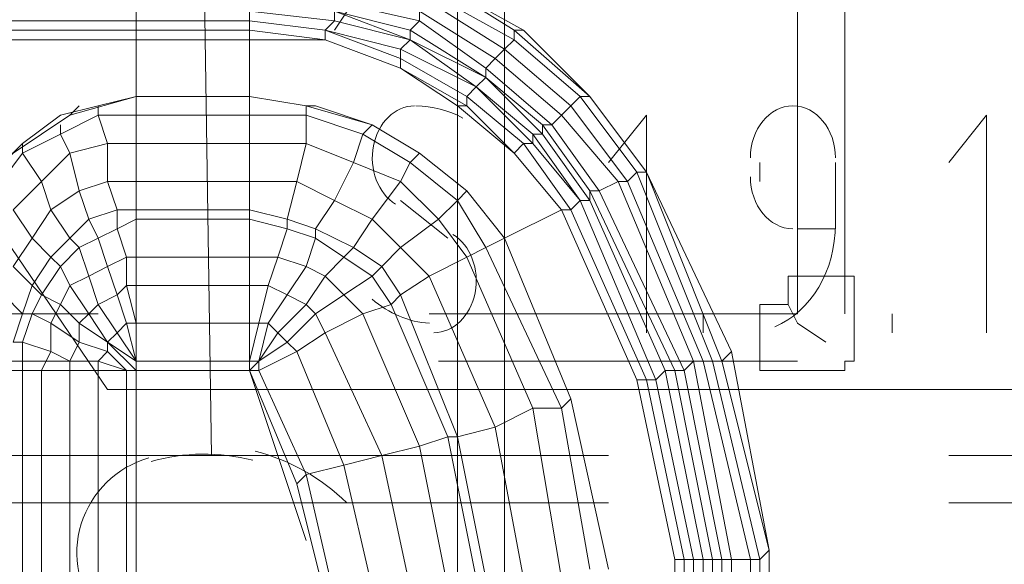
# Model space of a CAD drawing. Header units: millimetres. Extents: x 413 to 305578, y 115 to 38116.
# Tile 134 of 194: x 99612 to 100027, y 15679 to 15909. Entities that reach past the tile are written whole.
import ezdxf

# ---------------------------------------------------------------- set-up
doc = ezdxf.new("R2010")
doc.units = ezdxf.units.MM
doc.layers.add('PDF _0', color=1, linetype='Continuous')
doc.layers.add('PDF _PD-Socket Text', color=1, linetype='Continuous')
for name, color, linetype, true_color in [('PDF _PD-Lighting', 7, 'Continuous', 0xb80000), ('PDF _PD-Switches', 7, 'Continuous', 0x37dd00), ('PDF$_59-60$-$Floor$Plan$-$В_Этаж$02_Сводный$A-DETL-MBND', 7, 'Continuous', 0xdd3700), ('PDF$_V$line_ifc_RVT-1-В_Этаж$02_Сводный$M-EQPM', 7, 'Continuous', 0xbababa)]:
    doc.layers.add(name, color=color, linetype=linetype, true_color=true_color)

msp = doc.modelspace()

# ---------------------------------------------------------------- linework, layer by layer
at = {"layer": 'PDF _0', "lineweight": 0}
msp.add_lwpolyline([(99505.93, 15963.84), (99649.18, 15752.94), (99748.66, 15752.94), (100532.57, 15752.94)], dxfattribs=at)
at = {"layer": 'PDF _PD-Lighting', "lineweight": 0}
msp.add_lwpolyline([(99688.98, 15983.74), (99692.96, 15725.09)], dxfattribs=at)
for centre, radius, start, end in [((99677.97, 15683.95), 41.78, 105.974, 219.5673), ((99689.91, 15644.15), 81.57, 75.5475, 105.9742), ((99689.91, 15644.15), 85.55, 45.5439, 75.5475)]:
    msp.add_arc(centre, radius, start, end, dxfattribs=at)
at = {"layer": 'PDF _PD-Socket Text', "lineweight": 0}
for points in [[(99876, 15776.82), (99876, 15868.34), (99860.08, 15848.45)], [(100019.25, 15776.82), (100019.25, 15868.34), (100003.33, 15848.45)], [(99923.75, 15848.45), (99923.75, 15840.49)], [(99939.67, 15820.59), (99955.58, 15820.59), (99955.58, 15848.45)], [(99772.54, 15832.53), (99792.44, 15816.61)], [(99899.87, 15776.82), (99899.87, 15784.78)], [(99979.46, 15776.82), (99979.46, 15784.78)]]:
    msp.add_lwpolyline(points, dxfattribs=at)
msp.add_arc((99778.3, 15829.03), 43.29, 61.8485, 89.0803, dxfattribs=at)
for points in [[(99778.43, 15872.32), (99770.16, 15872.28), (99762.99, 15865.32), (99761.08, 15855.48)], [(99937.68, 15872.32), (99927.79, 15872.32), (99919.77, 15862.52), (99919.77, 15850.43)], [(99955.58, 15850.43), (99955.58, 15862.52), (99947.57, 15872.32), (99937.68, 15872.32)], [(99761.08, 15855.48), (99759.18, 15845.64), (99763.03, 15835.49), (99770.41, 15830.92)], [(99919.77, 15842.48), (99919.77, 15830.39), (99927.79, 15820.59), (99937.68, 15820.59)], [(99930.09, 15779.31), (99945.34, 15785.67), (99955.58, 15803.05), (99955.58, 15822.58)], [(99803.89, 15793.66), (99805.8, 15803.5), (99801.94, 15813.65), (99794.56, 15818.22)], [(99760.5, 15790.99), (99767.62, 15784.8), (99775.99, 15781.28), (99784.63, 15780.85)], [(99786.54, 15776.82), (99794.81, 15776.86), (99801.99, 15783.82), (99803.89, 15793.66)]]:
    msp.add_open_spline(points, degree=3, dxfattribs=at)
at = {"layer": 'PDF _PD-Switches', "lineweight": 0}
msp.add_lwpolyline([(99625.31, 16079.24), (99613.37, 16031.49), (99768.56, 15939.97), (99744.69, 15904.15)], dxfattribs=at)
at = {"layer": 'PDF$_59-60$-$Floor$Plan$-$В_Этаж$02_Сводный$A-DETL-MBND', "color": 220, "lineweight": 0, "true_color": 0xff00bf}
for points in [[(99796.41, 16007.61), (99796.41, 15661.42)], [(99816.31, 15661.42), (99816.31, 15999.65)]]:
    msp.add_lwpolyline(points, dxfattribs=at)
at = {"layer": 'PDF$_59-60$-$Floor$Plan$-$В_Этаж$02_Сводный$A-DETL-MBND', "color": 150, "lineweight": 0, "true_color": 0x007fff}
for points in [[(99939.67, 15995.68), (99939.67, 15784.78), (99784.48, 15784.78)], [(99959.56, 15784.78), (99959.56, 15987.72)], [(99951.6, 15772.84), (99939.67, 15780.8), (99935.69, 15788.76)], [(99645.2, 15784.78), (99490.02, 15784.78)], [(99494, 15764.88), (99645.2, 15764.88)], [(99788.46, 15764.88), (99939.67, 15764.88)], [(99860.08, 15725.09), (99513.89, 15725.09)], [(100349.52, 15725.09), (100003.33, 15725.09)], [(99513.89, 15705.19), (99860.08, 15705.19)], [(100003.33, 15705.19), (100349.52, 15705.19)]]:
    msp.add_lwpolyline(points, dxfattribs=at)
msp.add_lwpolyline([(99963.54, 15800.69), (99935.69, 15800.69), (99935.69, 15788.76), (99923.75, 15788.76), (99923.75, 15760.9), (99951.6, 15760.9), (99955.58, 15760.9), (99959.56, 15760.9), (99959.56, 15764.88), (99963.54, 15764.88), (99963.54, 15768.86), (99963.54, 15772.84)], close=True, dxfattribs=at)
at = {"layer": 'PDF$_V$line_ifc_RVT-1-В_Этаж$02_Сводный$M-EQPM', "lineweight": 0}
for points in [[(99478.08, 15932.01), (99661.12, 15932.01), (99661.12, 15935.99), (99708.87, 15935.99), (99708.87, 15939.97), (99748.66, 15935.99), (99788.46, 15924.05), (99824.27, 15904.15), (99788.46, 15924.05), (99820.29, 15904.15), (99852.12, 15876.3), (99848.14, 15876.3), (99820.29, 15900.17), (99784.48, 15920.07), (99748.66, 15932.01), (99748.66, 15928.03), (99708.87, 15932.01), (99708.87, 15928.03), (99661.12, 15928.03), (99661.12, 15920.07), (99478.08, 15920.07)], [(99784.48, 15916.09), (99816.31, 15896.2), (99820.29, 15900.17), (99848.14, 15876.3), (99852.12, 15876.3), (99876, 15844.47), (99852.12, 15876.3), (99876, 15844.47), (99852.12, 15876.3), (99824.27, 15904.15), (99820.29, 15904.15), (99788.46, 15924.05)], [(99784.48, 15920.07), (99820.29, 15900.17), (99820.29, 15904.15), (99824.27, 15904.15), (99852.12, 15876.3), (99820.29, 15904.15), (99820.29, 15900.17), (99816.31, 15896.2), (99844.17, 15872.32), (99848.14, 15876.3), (99872.02, 15844.47), (99876, 15844.47), (99911.81, 15768.86), (99876, 15844.47), (99907.83, 15764.88), (99927.73, 15685.3), (99927.73, 15597.76)], [(99708.87, 15912.11), (99744.69, 15908.13), (99776.52, 15900.17), (99776.52, 15904.15), (99744.69, 15912.11), (99776.52, 15900.17), (99804.37, 15880.28), (99800.39, 15876.3), (99824.27, 15856.4), (99844.17, 15828.55), (99848.14, 15832.53), (99828.25, 15856.4), (99824.27, 15856.4), (99820.29, 15852.42), (99840.19, 15828.55), (99844.17, 15828.55), (99824.27, 15856.4), (99820.29, 15852.42), (99796.41, 15872.32), (99800.39, 15872.32), (99820.29, 15852.42), (99800.39, 15872.32), (99800.39, 15876.3), (99800.39, 15872.32), (99772.54, 15888.24), (99772.54, 15892.22), (99772.54, 15896.2), (99804.37, 15880.28), (99828.25, 15856.4), (99828.25, 15860.38), (99832.23, 15860.38), (99828.25, 15860.38), (99804.37, 15880.28), (99808.35, 15884.26), (99832.23, 15864.36), (99836.21, 15864.36), (99840.19, 15868.34), (99844.17, 15872.32), (99868.04, 15840.49), (99899.87, 15764.88), (99895.89, 15764.88), (99864.06, 15840.49), (99856.1, 15836.51), (99836.21, 15864.36), (99808.35, 15888.24), (99812.33, 15892.22), (99816.31, 15896.2), (99784.48, 15916.09)], [(99744.69, 15916.09), (99780.5, 15908.13), (99780.5, 15912.11), (99780.5, 15908.13), (99808.35, 15888.24), (99812.33, 15892.22), (99816.31, 15896.2), (99844.17, 15872.32), (99840.19, 15868.34), (99812.33, 15892.22), (99780.5, 15912.11)], [(99780.5, 15908.13), (99744.69, 15916.09)], [(99478.08, 15904.15), (99661.12, 15904.15), (99661.12, 15908.13), (99478.08, 15908.13), (99661.12, 15908.13), (99708.87, 15908.13), (99708.87, 15912.11), (99744.69, 15908.13), (99744.69, 15912.11)], [(99899.87, 15601.73), (99899.87, 15681.32), (99883.96, 15760.9), (99887.94, 15760.9), (99852.12, 15836.51), (99832.23, 15864.36), (99808.35, 15884.26), (99776.52, 15900.17), (99804.37, 15880.28), (99808.35, 15884.26), (99832.23, 15860.38), (99852.12, 15832.53), (99848.14, 15832.53), (99828.25, 15860.38), (99804.37, 15880.28), (99828.25, 15856.4), (99824.27, 15856.4), (99800.39, 15876.3), (99772.54, 15892.22), (99800.39, 15876.3), (99804.37, 15880.28), (99772.54, 15896.2), (99740.71, 15904.15), (99708.87, 15908.13), (99708.87, 15912.11)], [(99744.69, 15912.11), (99776.52, 15904.15), (99808.35, 15884.26), (99832.23, 15860.38), (99832.23, 15864.36), (99836.21, 15864.36), (99856.1, 15836.51), (99852.12, 15836.51), (99832.23, 15864.36), (99832.23, 15860.38), (99852.12, 15832.53), (99852.12, 15836.51), (99887.94, 15760.9), (99891.92, 15760.9), (99907.83, 15681.32), (99911.81, 15681.32), (99911.81, 15597.76)], [(99812.33, 15892.22), (99780.5, 15912.11)], [(99661.12, 15908.13), (99661.12, 15908.13)], [(99661.12, 15908.13), (99661.12, 15908.13)], [(99708.87, 15908.13), (99708.87, 15908.13)], [(99740.71, 15904.15), (99708.87, 15908.13)], [(99708.87, 15904.15), (99708.87, 15908.13)], [(99708.87, 15908.13), (99708.87, 15908.13)], [(99776.52, 15904.15), (99780.5, 15908.13)], [(99776.52, 15904.15), (99780.5, 15908.13)], [(99808.35, 15888.24), (99780.5, 15908.13)], [(99661.12, 15900.17), (99661.12, 15904.15), (99661.12, 15900.17), (99478.08, 15900.17), (99661.12, 15900.17), (99661.12, 15876.3), (99708.87, 15876.3), (99708.87, 15900.17), (99661.12, 15900.17), (99661.12, 15876.3), (99661.12, 15868.34), (99661.12, 15856.4), (99708.87, 15856.4), (99708.87, 15868.34), (99732.75, 15868.34), (99732.75, 15872.32), (99760.6, 15864.36), (99732.75, 15872.32), (99732.75, 15868.34), (99756.62, 15860.38), (99760.6, 15864.36), (99756.62, 15860.38), (99776.52, 15848.45), (99780.5, 15852.42), (99776.52, 15848.45), (99796.41, 15832.53), (99800.39, 15836.51), (99796.41, 15832.53), (99808.35, 15812.63), (99840.19, 15744.99), (99852.12, 15677.34)], [(99816.31, 15816.61), (99840.19, 15828.55), (99820.29, 15852.42), (99796.41, 15872.32), (99772.54, 15888.24), (99740.71, 15900.17), (99772.54, 15888.24), (99740.71, 15900.17), (99772.54, 15888.24), (99740.71, 15900.17), (99708.87, 15900.17), (99740.71, 15900.17), (99708.87, 15900.17), (99740.71, 15900.17), (99708.87, 15904.15), (99708.87, 15900.17), (99708.87, 15876.3), (99732.75, 15872.32), (99736.73, 15872.32), (99732.75, 15872.32), (99708.87, 15876.3)], [(99740.71, 15900.17), (99708.87, 15904.15)], [(99772.54, 15892.22), (99740.71, 15904.15)], [(99740.71, 15900.17), (99740.71, 15904.15)], [(99740.71, 15904.15), (99740.71, 15904.15)], [(99740.71, 15900.17), (99740.71, 15904.15)], [(99740.71, 15904.15), (99740.71, 15904.15)], [(99776.52, 15900.17), (99776.52, 15904.15)], [(99808.35, 15884.26), (99776.52, 15904.15)], [(99708.87, 15900.17), (99708.87, 15900.17)], [(99708.87, 15900.17), (99708.87, 15900.17)], [(99740.71, 15900.17), (99740.71, 15900.17)], [(99740.71, 15900.17), (99740.71, 15900.17)], [(99740.71, 15900.17), (99740.71, 15900.17)], [(99772.54, 15888.24), (99740.71, 15900.17)], [(99772.54, 15888.24), (99740.71, 15900.17)], [(99740.71, 15900.17), (99740.71, 15900.17)], [(99772.54, 15888.24), (99740.71, 15900.17)], [(99740.71, 15900.17), (99740.71, 15900.17)], [(99776.52, 15900.17), (99776.52, 15900.17)], [(99808.35, 15884.26), (99776.52, 15900.17)], [(99776.52, 15900.17), (99776.52, 15900.17)], [(99772.54, 15888.24), (99772.54, 15892.22)], [(99840.19, 15868.34), (99812.33, 15892.22)], [(99772.54, 15888.24), (99772.54, 15888.24)], [(99796.41, 15872.32), (99772.54, 15888.24)], [(99796.41, 15872.32), (99772.54, 15888.24)], [(99772.54, 15888.24), (99772.54, 15888.24)], [(99796.41, 15872.32), (99772.54, 15888.24)], [(99800.39, 15872.32), (99772.54, 15888.24)], [(99772.54, 15888.24), (99772.54, 15888.24)], [(99772.54, 15888.24), (99772.54, 15888.24)], [(99836.21, 15864.36), (99808.35, 15888.24)], [(99808.35, 15884.26), (99808.35, 15888.24)], [(99808.35, 15884.26), (99808.35, 15888.24)], [(99808.35, 15884.26), (99808.35, 15884.26)], [(99808.35, 15884.26), (99808.35, 15884.26)], [(99804.37, 15880.28), (99804.37, 15880.28)], [(99804.37, 15880.28), (99804.37, 15880.28)], [(99708.87, 15868.34), (99708.87, 15876.3), (99708.87, 15868.34), (99661.12, 15868.34), (99661.12, 15876.3), (99645.2, 15872.32), (99629.29, 15868.34), (99613.37, 15856.4), (99613.37, 15852.42), (99621.33, 15840.49), (99625.31, 15828.55), (99633.27, 15816.61), (99637.25, 15812.63), (99641.23, 15800.69), (99645.2, 15788.76), (99653.16, 15776.82), (99649.18, 15772.84), (99641.23, 15784.78), (99637.25, 15780.8), (99629.29, 15788.76), (99625.31, 15780.8), (99617.35, 15784.78), (99613.37, 15772.84), (99609.39, 15772.84)], [(99637.25, 15872.32), (99633.27, 15868.34), (99661.12, 15876.3)], [(99708.87, 15876.3), (99708.87, 15876.3)], [(99852.12, 15876.3), (99852.12, 15876.3)], [(99852.12, 15876.3), (99852.12, 15876.3)], [(99645.2, 15868.34), (99645.2, 15872.32)], [(99760.6, 15864.36), (99736.73, 15872.32)], [(99760.6, 15864.36), (99736.73, 15872.32)], [(99796.41, 15872.32), (99796.41, 15872.32)], [(99796.41, 15872.32), (99796.41, 15872.32)], [(99796.41, 15872.32), (99796.41, 15872.32)], [(99796.41, 15872.32), (99800.39, 15872.32)], [(99633.27, 15868.34), (99609.39, 15852.42), (99605.41, 15852.42)], [(99629.29, 15864.36), (99629.29, 15860.38), (99645.2, 15868.34), (99649.18, 15856.4), (99661.12, 15856.4), (99661.12, 15840.49), (99661.12, 15828.55), (99708.87, 15828.55), (99708.87, 15840.49), (99728.77, 15840.49), (99732.75, 15856.4), (99728.77, 15840.49), (99744.69, 15832.53), (99752.64, 15848.45), (99744.69, 15832.53), (99760.6, 15824.57), (99772.54, 15812.63), (99784.48, 15800.69), (99800.39, 15808.65), (99788.46, 15824.57), (99772.54, 15840.49), (99760.6, 15824.57), (99752.64, 15812.63), (99736.73, 15820.59), (99744.69, 15832.53), (99760.6, 15824.57), (99752.64, 15812.63), (99748.66, 15808.65), (99760.6, 15800.69), (99748.66, 15792.74), (99736.73, 15784.78), (99724.79, 15772.84), (99712.85, 15764.88), (99708.87, 15760.9), (99728.77, 15713.15), (99740.71, 15665.4)], [(99661.12, 15868.34), (99645.2, 15868.34)], [(99661.12, 15868.34), (99661.12, 15856.4)], [(99708.87, 15840.49), (99708.87, 15856.4), (99708.87, 15868.34), (99732.75, 15868.34), (99756.62, 15860.38), (99776.52, 15848.45), (99796.41, 15832.53), (99788.46, 15824.57), (99772.54, 15840.49), (99752.64, 15848.45), (99732.75, 15856.4), (99708.87, 15856.4)], [(99732.75, 15856.4), (99732.75, 15868.34)], [(99732.75, 15856.4), (99732.75, 15868.34)], [(99760.6, 15864.36), (99760.6, 15864.36)], [(99760.6, 15864.36), (99760.6, 15864.36)], [(99836.21, 15864.36), (99840.19, 15868.34)], [(99864.06, 15840.49), (99840.19, 15868.34)], [(99864.06, 15840.49), (99840.19, 15868.34)], [(99601.43, 15840.49), (99601.43, 15836.51), (99613.37, 15852.42), (99629.29, 15860.38), (99633.27, 15852.42), (99649.18, 15856.4), (99649.18, 15840.49), (99661.12, 15840.49), (99661.12, 15828.55), (99661.12, 15824.57), (99708.87, 15824.57), (99708.87, 15828.55), (99708.87, 15840.49), (99728.77, 15840.49), (99724.79, 15824.57), (99708.87, 15828.55)], [(99752.64, 15848.45), (99756.62, 15860.38)], [(99752.64, 15848.45), (99756.62, 15860.38)], [(99597.45, 15840.49), (99613.37, 15856.4)], [(99661.12, 15840.49), (99661.12, 15856.4)], [(99708.87, 15856.4), (99708.87, 15840.49)], [(99732.75, 15856.4), (99708.87, 15856.4)], [(99752.64, 15848.45), (99732.75, 15856.4)], [(99708.87, 15824.57), (99724.79, 15820.59), (99724.79, 15824.57), (99728.77, 15840.49), (99744.69, 15832.53), (99736.73, 15820.59), (99724.79, 15824.57), (99708.87, 15828.55), (99708.87, 15824.57), (99708.87, 15808.65), (99661.12, 15808.65), (99661.12, 15824.57), (99661.12, 15828.55), (99653.16, 15828.55), (99649.18, 15840.49), (99637.25, 15836.51), (99633.27, 15852.42), (99621.33, 15840.49), (99609.39, 15828.55)], [(99800.39, 15836.51), (99780.5, 15852.42)], [(99800.39, 15836.51), (99780.5, 15852.42)], [(99780.5, 15852.42), (99780.5, 15852.42)], [(99780.5, 15852.42), (99780.5, 15852.42)], [(99820.29, 15852.42), (99820.29, 15852.42)], [(99820.29, 15852.42), (99820.29, 15852.42)], [(99840.19, 15828.55), (99820.29, 15852.42)], [(99840.19, 15828.55), (99820.29, 15852.42)], [(99820.29, 15852.42), (99820.29, 15852.42)], [(99820.29, 15852.42), (99820.29, 15852.42)], [(99772.54, 15840.49), (99752.64, 15848.45)], [(99772.54, 15840.49), (99776.52, 15848.45)], [(99772.54, 15840.49), (99776.52, 15848.45)], [(99923.75, 15597.76), (99923.75, 15681.32), (99903.85, 15764.88), (99872.02, 15844.47), (99868.04, 15840.49), (99864.06, 15840.49), (99895.89, 15764.88), (99891.92, 15760.9), (99895.89, 15764.88), (99911.81, 15681.32), (99911.81, 15597.76)], [(99927.73, 15597.76), (99927.73, 15685.3), (99927.73, 15597.76), (99927.73, 15685.3), (99907.83, 15764.88), (99903.85, 15764.88), (99872.02, 15844.47), (99876, 15844.47), (99907.83, 15764.88)], [(99876, 15844.47), (99876, 15844.47)], [(99708.87, 15840.49), (99661.12, 15840.49)], [(99760.6, 15824.57), (99772.54, 15840.49)], [(99609.39, 15828.55), (99617.35, 15816.61), (99625.31, 15828.55), (99637.25, 15836.51), (99641.23, 15824.57), (99653.16, 15828.55), (99653.16, 15820.59), (99661.12, 15824.57), (99661.12, 15808.65), (99661.12, 15796.72), (99708.87, 15796.72), (99708.87, 15808.65), (99708.87, 15824.57), (99724.79, 15820.59), (99736.73, 15816.61), (99748.66, 15808.65), (99752.64, 15812.63), (99736.73, 15820.59), (99736.73, 15816.61), (99736.73, 15820.59), (99724.79, 15824.57), (99724.79, 15820.59), (99720.81, 15808.65), (99708.87, 15808.65)], [(99800.39, 15836.51), (99800.39, 15836.51)], [(99800.39, 15836.51), (99800.39, 15836.51)], [(99891.92, 15760.9), (99856.1, 15836.51)], [(99891.92, 15760.9), (99856.1, 15836.51)], [(99840.19, 15673.36), (99828.25, 15744.99), (99840.19, 15744.99), (99828.25, 15744.99), (99800.39, 15808.65), (99808.35, 15812.63), (99800.39, 15808.65), (99788.46, 15824.57), (99796.41, 15832.53), (99808.35, 15812.63)], [(99879.98, 15756.92), (99848.14, 15832.53)], [(99879.98, 15756.92), (99848.14, 15832.53)], [(99848.14, 15832.53), (99848.14, 15832.53)], [(99879.98, 15756.92), (99848.14, 15832.53)], [(99848.14, 15832.53), (99852.12, 15832.53)], [(99848.14, 15832.53), (99848.14, 15832.53)], [(99883.96, 15760.9), (99852.12, 15832.53)], [(99852.12, 15677.34), (99840.19, 15744.99), (99844.17, 15748.97), (99840.19, 15744.99), (99808.35, 15812.63), (99816.31, 15816.61), (99844.17, 15748.97), (99816.31, 15816.61), (99844.17, 15748.97), (99816.31, 15816.61), (99840.19, 15828.55), (99872.02, 15756.92), (99840.19, 15828.55), (99872.02, 15756.92), (99840.19, 15828.55), (99872.02, 15756.92), (99840.19, 15828.55), (99872.02, 15756.92), (99887.94, 15681.32), (99887.94, 15601.73)], [(99872.02, 15756.92), (99840.19, 15828.55)], [(99840.19, 15828.55), (99840.19, 15828.55)], [(99840.19, 15828.55), (99840.19, 15828.55)], [(99840.19, 15828.55), (99840.19, 15828.55)], [(99840.19, 15828.55), (99844.17, 15828.55)], [(99840.19, 15828.55), (99840.19, 15828.55)], [(99840.19, 15828.55), (99840.19, 15828.55)], [(99840.19, 15828.55), (99840.19, 15828.55)], [(99876, 15756.92), (99844.17, 15828.55)], [(99609.39, 15804.67), (99617.35, 15816.61), (99625.31, 15808.65), (99633.27, 15816.61), (99641.23, 15824.57), (99645.2, 15816.61), (99653.16, 15820.59), (99657.14, 15808.65), (99661.12, 15808.65), (99661.12, 15796.72), (99661.12, 15780.8), (99708.87, 15780.8), (99708.87, 15796.72), (99708.87, 15808.65), (99720.81, 15808.65), (99732.75, 15804.67), (99740.71, 15800.69), (99748.66, 15808.65), (99736.73, 15816.61), (99732.75, 15804.67), (99736.73, 15816.61), (99724.79, 15820.59), (99720.81, 15808.65), (99716.83, 15796.72), (99708.87, 15796.72)], [(99772.54, 15812.63), (99760.6, 15824.57)], [(99772.54, 15812.63), (99788.46, 15824.57)], [(99772.54, 15812.63), (99788.46, 15824.57)], [(99605.41, 15792.74), (99613.37, 15784.78), (99617.35, 15796.72), (99625.31, 15808.65), (99629.29, 15804.67), (99637.25, 15812.63), (99645.2, 15816.61), (99649.18, 15804.67), (99657.14, 15808.65), (99657.14, 15796.72), (99661.12, 15796.72), (99661.12, 15780.8), (99661.12, 15764.88), (99708.87, 15764.88), (99708.87, 15780.8), (99708.87, 15796.72), (99716.83, 15796.72), (99724.79, 15792.74), (99732.75, 15788.76), (99740.71, 15800.69), (99732.75, 15804.67), (99724.79, 15792.74), (99732.75, 15804.67), (99720.81, 15808.65), (99716.83, 15796.72), (99712.85, 15780.8), (99708.87, 15780.8)], [(99816.31, 15816.61), (99816.31, 15816.61)], [(99816.31, 15816.61), (99816.31, 15816.61)], [(99764.58, 15804.67), (99752.64, 15812.63)], [(99764.58, 15804.67), (99752.64, 15812.63)], [(99764.58, 15804.67), (99772.54, 15812.63)], [(99764.58, 15804.67), (99772.54, 15812.63)], [(99784.48, 15800.69), (99772.54, 15812.63)], [(99609.39, 15804.67), (99617.35, 15796.72), (99621.33, 15792.74), (99629.29, 15788.76), (99633.27, 15796.72), (99641.23, 15800.69), (99649.18, 15804.67), (99653.16, 15792.74), (99657.14, 15780.8), (99661.12, 15780.8), (99657.14, 15796.72), (99653.16, 15792.74), (99645.2, 15788.76), (99641.23, 15784.78), (99633.27, 15796.72), (99629.29, 15804.67), (99621.33, 15792.74), (99617.35, 15784.78), (99613.37, 15784.78), (99609.39, 15772.84)], [(99760.6, 15800.69), (99764.58, 15804.67)], [(99760.6, 15800.69), (99764.58, 15804.67)], [(99772.54, 15792.74), (99764.58, 15804.67)], [(99772.54, 15792.74), (99764.58, 15804.67)], [(99768.56, 15788.76), (99760.6, 15800.69)], [(99768.56, 15788.76), (99760.6, 15800.69)], [(99772.54, 15792.74), (99784.48, 15800.69)], [(99772.54, 15792.74), (99784.48, 15800.69)], [(99812.33, 15737.03), (99784.48, 15800.69)], [(99712.85, 15780.8), (99716.83, 15796.72)], [(99724.79, 15792.74), (99716.83, 15796.72)], [(99744.69, 15665.4), (99732.75, 15717.13), (99728.77, 15713.15), (99732.75, 15717.13), (99712.85, 15760.9), (99708.87, 15760.9), (99712.85, 15760.9), (99712.85, 15764.88), (99712.85, 15760.9), (99728.77, 15768.86), (99724.79, 15772.84), (99728.77, 15768.86), (99748.66, 15721.11), (99764.58, 15725.09), (99740.71, 15776.82), (99728.77, 15768.86), (99740.71, 15776.82), (99736.73, 15784.78), (99740.71, 15776.82), (99756.62, 15784.78), (99748.66, 15792.74), (99756.62, 15784.78), (99780.5, 15729.07), (99792.44, 15669.38)], [(99716.83, 15780.8), (99724.79, 15792.74)], [(99716.83, 15780.8), (99724.79, 15792.74)], [(99732.75, 15788.76), (99724.79, 15792.74)], [(99768.56, 15788.76), (99772.54, 15792.74)], [(99768.56, 15788.76), (99772.54, 15792.74)], [(99796.41, 15733.05), (99772.54, 15792.74)], [(99796.41, 15733.05), (99772.54, 15792.74)], [(99621.33, 15653.46), (99621.33, 15760.9), (99613.37, 15760.9), (99613.37, 15772.84), (99625.31, 15768.86), (99625.31, 15780.8), (99637.25, 15772.84), (99637.25, 15780.8), (99649.18, 15772.84), (99661.12, 15764.88), (99661.12, 15760.9), (99661.12, 15764.88), (99653.16, 15776.82), (99657.14, 15780.8), (99661.12, 15764.88), (99661.12, 15760.9), (99661.12, 15764.88), (99661.12, 15780.8), (99661.12, 15764.88), (99661.12, 15760.9), (99708.87, 15760.9), (99708.87, 15764.88), (99712.85, 15764.88), (99708.87, 15764.88), (99712.85, 15780.8), (99708.87, 15764.88), (99708.87, 15780.8), (99712.85, 15780.8), (99716.83, 15780.8), (99720.81, 15776.82), (99724.79, 15772.84), (99736.73, 15784.78), (99732.75, 15788.76), (99720.81, 15776.82), (99712.85, 15764.88), (99716.83, 15780.8), (99712.85, 15764.88), (99708.87, 15760.9), (99712.85, 15764.88), (99724.79, 15772.84), (99720.81, 15776.82), (99712.85, 15764.88), (99708.87, 15760.9), (99712.85, 15764.88), (99708.87, 15760.9), (99708.87, 15764.88), (99708.87, 15760.9), (99708.87, 15764.88)], [(99720.81, 15776.82), (99732.75, 15788.76)], [(99756.62, 15784.78), (99768.56, 15788.76)], [(99776.52, 15669.38), (99764.58, 15725.09), (99780.5, 15729.07), (99792.44, 15733.05), (99768.56, 15788.76), (99756.62, 15784.78), (99780.5, 15729.07), (99792.44, 15669.38)], [(99792.44, 15733.05), (99768.56, 15788.76)], [(99804.37, 15673.36), (99792.44, 15733.05), (99780.5, 15729.07), (99764.58, 15725.09), (99740.71, 15776.82), (99756.62, 15784.78)], [(99661.12, 15760.9), (99661.12, 15764.88), (99661.12, 15760.9), (99657.14, 15760.9), (99645.2, 15764.88), (99645.2, 15760.9), (99657.14, 15760.9), (99661.12, 15760.9), (99657.14, 15760.9), (99645.2, 15760.9), (99633.27, 15760.9), (99621.33, 15760.9), (99613.37, 15760.9), (99609.39, 15760.9), (99597.45, 15760.9), (99585.52, 15760.9), (99577.56, 15760.9), (99573.58, 15760.9), (99573.58, 15780.8)], [(99661.12, 15780.8), (99661.12, 15780.8)], [(99716.83, 15780.8), (99712.85, 15780.8)], [(99720.81, 15776.82), (99716.83, 15780.8)], [(99645.2, 15649.48), (99645.2, 15760.9), (99633.27, 15760.9), (99633.27, 15764.88), (99645.2, 15764.88), (99649.18, 15768.86), (99657.14, 15760.9), (99661.12, 15760.9), (99649.18, 15772.84), (99649.18, 15768.86), (99637.25, 15772.84), (99633.27, 15764.88), (99625.31, 15768.86), (99621.33, 15760.9), (99633.27, 15760.9), (99633.27, 15653.46)], [(99649.18, 15772.84), (99649.18, 15772.84)], [(99661.12, 15764.88), (99661.12, 15764.88)], [(99661.12, 15764.88), (99661.12, 15764.88)], [(99661.12, 15764.88), (99661.12, 15764.88)], [(99661.12, 15764.88), (99661.12, 15764.88)], [(99708.87, 15764.88), (99708.87, 15764.88)], [(99708.87, 15764.88), (99708.87, 15764.88)], [(99712.85, 15764.88), (99712.85, 15764.88)], [(99712.85, 15764.88), (99712.85, 15764.88)], [(99712.85, 15764.88), (99712.85, 15764.88)], [(99712.85, 15764.88), (99712.85, 15764.88)], [(99919.77, 15597.76), (99919.77, 15681.32), (99911.81, 15681.32), (99895.89, 15764.88), (99899.87, 15764.88), (99919.77, 15681.32), (99923.75, 15681.32), (99927.73, 15685.3), (99923.75, 15681.32), (99903.85, 15764.88), (99907.83, 15764.88), (99911.81, 15768.86), (99927.73, 15685.3), (99911.81, 15768.86), (99907.83, 15764.88)], [(99609.39, 15760.9), (99613.37, 15760.9), (99613.37, 15653.46)], [(99657.14, 15760.9), (99657.14, 15760.9)], [(99657.14, 15760.9), (99657.14, 15760.9)], [(99661.12, 15649.48), (99661.12, 15760.9), (99657.14, 15760.9), (99657.14, 15522.15)], [(99661.12, 15760.9), (99661.12, 15760.9)], [(99669.08, 15621.63), (99677.04, 15629.59), (99685, 15641.53), (99673.06, 15641.53), (99661.12, 15641.53), (99661.12, 15645.51), (99665.1, 15649.48), (99677.04, 15645.51), (99685, 15641.53), (99677.04, 15633.57), (99677.04, 15637.55), (99673.06, 15637.55), (99673.06, 15641.53), (99677.04, 15645.51), (99677.04, 15649.48), (99685, 15641.53), (99673.06, 15641.53), (99661.12, 15645.51), (99661.12, 15760.9), (99708.87, 15760.9), (99732.75, 15689.28)], [(99879.98, 15756.92), (99883.96, 15760.9)], [(99879.98, 15756.92), (99883.96, 15760.9)], [(99899.87, 15681.32), (99883.96, 15760.9)], [(99903.85, 15681.32), (99887.94, 15760.9)], [(99887.94, 15760.9), (99891.92, 15760.9)], [(99907.83, 15681.32), (99891.92, 15760.9)], [(99887.94, 15681.32), (99872.02, 15756.92)], [(99872.02, 15756.92), (99872.02, 15756.92)], [(99872.02, 15756.92), (99872.02, 15756.92)], [(99872.02, 15756.92), (99872.02, 15756.92)], [(99872.02, 15756.92), (99872.02, 15756.92)], [(99891.92, 15681.32), (99876, 15756.92)], [(99876, 15756.92), (99879.98, 15756.92)], [(99876, 15756.92), (99879.98, 15756.92)], [(99895.89, 15681.32), (99879.98, 15756.92)], [(99895.89, 15681.32), (99879.98, 15756.92)], [(99879.98, 15756.92), (99879.98, 15756.92)], [(99895.89, 15681.32), (99879.98, 15756.92)], [(99879.98, 15756.92), (99879.98, 15756.92)], [(99844.17, 15748.97), (99844.17, 15748.97)], [(99844.17, 15748.97), (99844.17, 15748.97)], [(99796.41, 15733.05), (99812.33, 15737.03)], [(99796.41, 15733.05), (99812.33, 15737.03)], [(99824.27, 15673.36), (99812.33, 15737.03)], [(99804.37, 15673.36), (99792.44, 15733.05)], [(99792.44, 15733.05), (99796.41, 15733.05)], [(99792.44, 15733.05), (99796.41, 15733.05)], [(99808.35, 15673.36), (99796.41, 15733.05)], [(99808.35, 15673.36), (99796.41, 15733.05)], [(99760.6, 15669.38), (99748.66, 15721.11), (99732.75, 15717.13), (99744.69, 15665.4)], [(99927.73, 15685.3), (99927.73, 15685.3)], [(99927.73, 15685.3), (99927.73, 15685.3)], [(99887.94, 15601.73), (99887.94, 15681.32)], [(99887.94, 15681.32), (99887.94, 15681.32)], [(99887.94, 15681.32), (99887.94, 15681.32)], [(99887.94, 15681.32), (99887.94, 15681.32)], [(99891.92, 15601.73), (99891.92, 15681.32)], [(99891.92, 15681.32), (99895.89, 15681.32)], [(99891.92, 15681.32), (99895.89, 15681.32)], [(99895.89, 15601.73), (99895.89, 15681.32)], [(99895.89, 15601.73), (99895.89, 15681.32)], [(99895.89, 15681.32), (99895.89, 15681.32)], [(99895.89, 15601.73), (99895.89, 15681.32)], [(99895.89, 15681.32), (99899.87, 15681.32)], [(99895.89, 15681.32), (99895.89, 15681.32)], [(99895.89, 15681.32), (99899.87, 15681.32)], [(99899.87, 15601.73), (99899.87, 15681.32)], [(99899.87, 15681.32), (99903.85, 15681.32)], [(99899.87, 15681.32), (99903.85, 15681.32)], [(99903.85, 15601.73), (99903.85, 15681.32)], [(99903.85, 15681.32), (99907.83, 15681.32)], [(99903.85, 15681.32), (99907.83, 15681.32)], [(99907.83, 15601.73), (99907.83, 15681.32)]]:
    msp.add_lwpolyline(points, dxfattribs=at)
for points in [[(99661.12, 15908.13), (99661.12, 15904.15), (99708.87, 15904.15), (99708.87, 15908.13), (99661.12, 15908.13), (99661.12, 15912.11)], [(99744.69, 15912.11), (99776.52, 15900.17), (99744.69, 15908.13)], [(99744.69, 15908.13), (99740.71, 15904.15), (99708.87, 15908.13), (99740.71, 15904.15)], [(99776.52, 15900.17), (99772.54, 15896.2), (99740.71, 15904.15), (99772.54, 15892.22), (99772.54, 15896.2)], [(99772.54, 15888.24), (99796.41, 15872.32)], [(99848.14, 15876.3), (99844.17, 15872.32), (99868.04, 15840.49), (99872.02, 15844.47)], [(99796.41, 15872.32), (99820.29, 15852.42)], [(99796.41, 15872.32), (99820.29, 15852.42)], [(99760.6, 15864.36), (99780.5, 15852.42)], [(99760.6, 15864.36), (99780.5, 15852.42)], [(99828.25, 15860.38), (99848.14, 15832.53), (99828.25, 15856.4)], [(99780.5, 15852.42), (99800.39, 15836.51), (99816.31, 15816.61), (99800.39, 15836.51)], [(99820.29, 15852.42), (99840.19, 15828.55)], [(99820.29, 15852.42), (99840.19, 15828.55)], [(99852.12, 15836.51), (99856.1, 15836.51), (99864.06, 15840.49), (99868.04, 15840.49), (99899.87, 15764.88), (99903.85, 15764.88), (99899.87, 15764.88), (99919.77, 15681.32), (99919.77, 15597.76), (99923.75, 15597.76), (99923.75, 15681.32), (99919.77, 15681.32), (99911.81, 15681.32), (99907.83, 15681.32), (99907.83, 15601.73), (99891.92, 15518.17), (99887.94, 15522.15), (99903.85, 15601.73), (99903.85, 15681.32), (99887.94, 15760.9), (99883.96, 15760.9), (99852.12, 15832.53)], [(99800.39, 15836.51), (99816.31, 15816.61)], [(99848.14, 15832.53), (99844.17, 15828.55), (99876, 15756.92), (99872.02, 15756.92), (99876, 15756.92), (99891.92, 15681.32), (99887.94, 15681.32), (99872.02, 15756.92), (99887.94, 15681.32), (99891.92, 15681.32), (99891.92, 15601.73), (99887.94, 15601.73), (99887.94, 15681.32), (99887.94, 15601.73), (99891.92, 15601.73), (99876, 15522.15), (99844.17, 15450.52), (99848.14, 15450.52), (99879.98, 15522.15), (99895.89, 15601.73), (99895.89, 15681.32), (99879.98, 15756.92)], [(99748.66, 15808.65), (99740.71, 15800.69), (99748.66, 15792.74), (99760.6, 15800.69)], [(99800.39, 15808.65), (99784.48, 15800.69), (99812.33, 15737.03), (99828.25, 15744.99)], [(99740.71, 15800.69), (99732.75, 15788.76), (99736.73, 15784.78), (99748.66, 15792.74)], [(99728.77, 15768.86), (99712.85, 15760.9), (99732.75, 15717.13), (99748.66, 15721.11)], [(99872.02, 15756.92), (99887.94, 15681.32)], [(99844.17, 15748.97), (99860.08, 15677.34)], [(99844.17, 15748.97), (99860.08, 15677.34)], [(99828.25, 15744.99), (99812.33, 15737.03), (99824.27, 15673.36), (99840.19, 15673.36)], [(99764.58, 15725.09), (99748.66, 15721.11), (99760.6, 15669.38), (99760.6, 15613.67), (99776.52, 15613.67), (99776.52, 15669.38)], [(99887.94, 15681.32), (99887.94, 15601.73)]]:
    msp.add_lwpolyline(points, close=True, dxfattribs=at)

doc.saveas('drawing.dxf')
